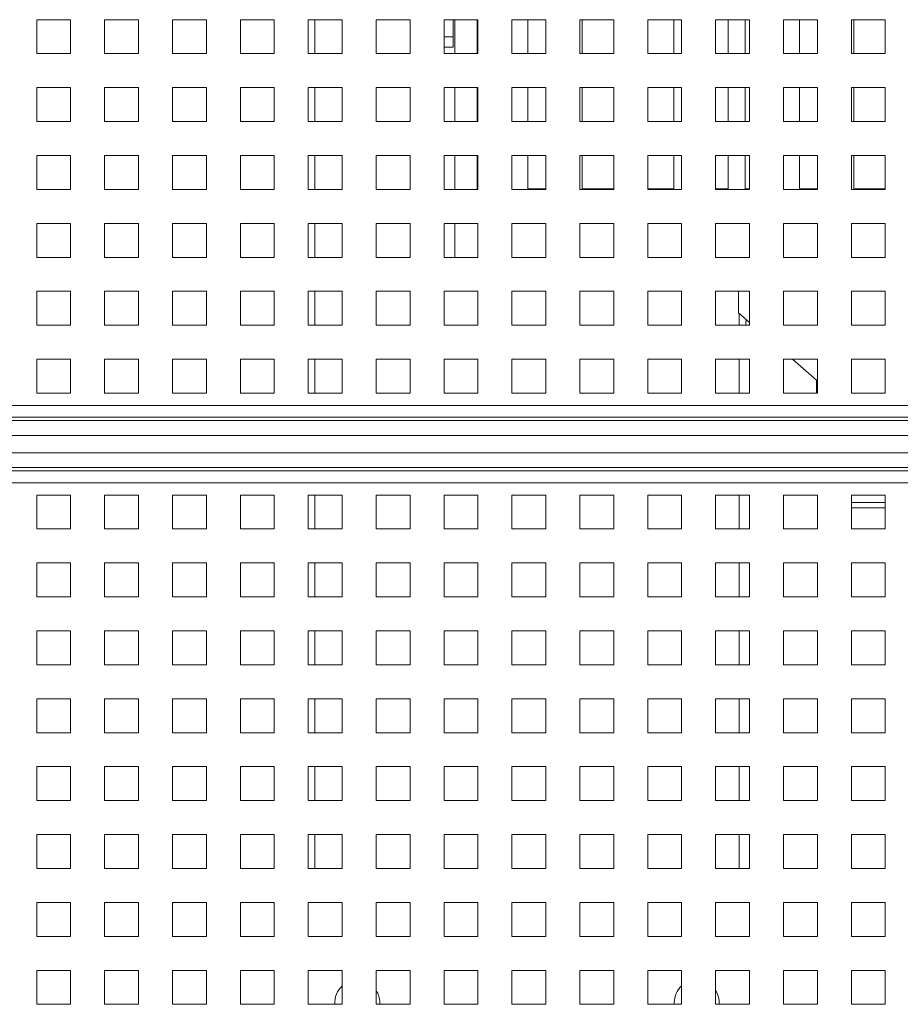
# Paper-space layout '2' of a CAD drawing. Header units: inches. Extents: x 1 to 109, y 1 to 85.
# Tile 58 of 70: x 49.45 to 53.77, y 75.27 to 80.1. Entities that reach past the tile are written whole.
import ezdxf

# ---------------------------------------------------------------- set-up
doc = ezdxf.new("R2010")
doc.units = ezdxf.units.IN
doc.header["$MEASUREMENT"] = 0

psp = doc.layouts.new('2')

# ---------------------------------------------------------------- linework, layer by layer
at = {"color": 7, "linetype": 'Continuous', "lineweight": 15, "ltscale": 5}
for p, q in [((49.6952, 80.1016), (49.5286, 80.1016)), ((49.5286, 80.1016), (49.5286, 79.9349)), ((49.6952, 79.9349), (49.6952, 80.1016)), ((50.0286, 80.1016), (49.8619, 80.1016)), ((49.8619, 80.1016), (49.8619, 79.9349)), ((50.0286, 79.9349), (50.0286, 80.1016)), ((50.3619, 80.1016), (50.1952, 80.1016)), ((50.1952, 80.1016), (50.1952, 79.9349)), ((50.3619, 79.9349), (50.3619, 80.1016)), ((50.6952, 80.1016), (50.5286, 80.1016)), ((50.5286, 80.1016), (50.5286, 79.9349)), ((50.6952, 79.9349), (50.6952, 80.1016)), ((51.0286, 80.1016), (50.8619, 80.1016)), ((50.8619, 80.1016), (50.8619, 79.9349)), ((51.0286, 79.9349), (51.0286, 80.1016)), ((51.3619, 80.1016), (51.1952, 80.1016)), ((51.1952, 80.1016), (51.1952, 79.9349)), ((51.3619, 79.9349), (51.3619, 80.1016)), ((51.6952, 80.1016), (51.5286, 80.1016)), ((51.5286, 80.1016), (51.5286, 79.9349)), ((51.574, 80.0166), (51.574, 80.1016)), ((51.5821, 80.1016), (51.5821, 79.9349)), ((51.6905, 79.9349), (51.6905, 80.1016)), ((51.6952, 79.9349), (51.6952, 80.1016)), ((52.0286, 80.1016), (51.8619, 80.1016)), ((51.8619, 80.1016), (51.8619, 79.9349)), ((51.9406, 79.9349), (51.9406, 80.1016)), ((52.0286, 79.9349), (52.0286, 80.1016)), ((52.3619, 80.1016), (52.1952, 80.1016)), ((52.1952, 80.1016), (52.1952, 79.9349)), ((52.2072, 79.9349), (52.2072, 80.1016)), ((52.3619, 79.9349), (52.3619, 80.1016)), ((52.6952, 80.1016), (52.5286, 80.1016)), ((52.5286, 80.1016), (52.5286, 79.9349)), ((52.6572, 80.1016), (52.6572, 79.9349)), ((52.6952, 79.9349), (52.6952, 80.1016)), ((53.0286, 80.1016), (52.8619, 80.1016)), ((52.8619, 80.1016), (52.8619, 79.9349)), ((52.9239, 80.1016), (52.9239, 79.9349)), ((53.0072, 79.9349), (53.0072, 80.1016)), ((53.0286, 79.9349), (53.0286, 80.1016)), ((53.3619, 80.1016), (53.1952, 80.1016)), ((53.1952, 80.1016), (53.1952, 79.9349)), ((53.2739, 79.9349), (53.2739, 80.1016)), ((53.3619, 79.9349), (53.3619, 80.1016)), ((53.6952, 80.1016), (53.5286, 80.1016)), ((53.5286, 80.1016), (53.5286, 79.9349)), ((53.5406, 79.9349), (53.5406, 80.1016)), ((53.6952, 79.9349), (53.6952, 80.1016)), ((51.574, 80.0166), (51.574, 79.9666)), ((51.574, 79.9666), (51.5286, 79.9666)), ((49.5286, 79.9349), (49.6952, 79.9349)), ((49.8619, 79.9349), (50.0286, 79.9349)), ((50.1952, 79.9349), (50.3619, 79.9349)), ((50.5286, 79.9349), (50.6952, 79.9349)), ((50.8619, 79.9349), (51.0286, 79.9349)), ((51.1952, 79.9349), (51.3619, 79.9349)), ((51.5286, 79.9349), (51.6952, 79.9349)), ((51.8619, 79.9349), (52.0286, 79.9349)), ((52.1952, 79.9349), (52.3619, 79.9349)), ((52.5286, 79.9349), (52.6952, 79.9349)), ((52.8619, 79.9349), (53.0286, 79.9349)), ((53.1952, 79.9349), (53.3619, 79.9349)), ((53.5286, 79.9349), (53.6952, 79.9349)), ((49.6952, 79.7682), (49.5286, 79.7682)), ((49.5286, 79.7682), (49.5286, 79.6016)), ((49.6952, 79.6016), (49.6952, 79.7682)), ((50.0286, 79.7682), (49.8619, 79.7682)), ((49.8619, 79.7682), (49.8619, 79.6016)), ((50.0286, 79.6016), (50.0286, 79.7682)), ((50.3619, 79.7682), (50.1952, 79.7682)), ((50.1952, 79.7682), (50.1952, 79.6016)), ((50.3619, 79.6016), (50.3619, 79.7682)), ((50.6952, 79.7682), (50.5286, 79.7682)), ((50.5286, 79.7682), (50.5286, 79.6016)), ((50.6952, 79.6016), (50.6952, 79.7682)), ((51.0286, 79.7682), (50.8619, 79.7682)), ((50.8619, 79.7682), (50.8619, 79.6016)), ((51.0286, 79.6016), (51.0286, 79.7682)), ((51.3619, 79.7682), (51.1952, 79.7682)), ((51.1952, 79.7682), (51.1952, 79.6016)), ((51.3619, 79.6016), (51.3619, 79.7682)), ((51.6952, 79.7682), (51.5286, 79.7682)), ((51.5286, 79.7682), (51.5286, 79.6016)), ((51.5821, 79.7682), (51.5821, 79.6016)), ((51.6905, 79.6016), (51.6905, 79.7682)), ((51.6952, 79.6016), (51.6952, 79.7682)), ((52.0286, 79.7682), (51.8619, 79.7682)), ((51.8619, 79.7682), (51.8619, 79.6016)), ((51.9406, 79.6016), (51.9406, 79.7682)), ((52.0286, 79.6016), (52.0286, 79.7682)), ((52.3619, 79.7682), (52.1952, 79.7682)), ((52.1952, 79.7682), (52.1952, 79.6016)), ((52.2072, 79.6016), (52.2072, 79.7682)), ((52.3619, 79.6016), (52.3619, 79.7682)), ((52.6952, 79.7682), (52.5286, 79.7682)), ((52.5286, 79.7682), (52.5286, 79.6016)), ((52.6572, 79.7682), (52.6572, 79.6016)), ((52.6952, 79.6016), (52.6952, 79.7682)), ((53.0286, 79.7682), (52.8619, 79.7682)), ((52.8619, 79.7682), (52.8619, 79.6016)), ((52.9239, 79.7682), (52.9239, 79.6016)), ((53.0072, 79.6016), (53.0072, 79.7682)), ((53.0286, 79.6016), (53.0286, 79.7682)), ((53.3619, 79.7682), (53.1952, 79.7682)), ((53.1952, 79.7682), (53.1952, 79.6016)), ((53.2739, 79.6016), (53.2739, 79.7682)), ((53.3619, 79.6016), (53.3619, 79.7682)), ((53.6952, 79.7682), (53.5286, 79.7682)), ((53.5286, 79.7682), (53.5286, 79.6016)), ((53.5406, 79.6016), (53.5406, 79.7682)), ((53.6952, 79.6016), (53.6952, 79.7682)), ((49.5286, 79.6016), (49.6952, 79.6016)), ((49.8619, 79.6016), (50.0286, 79.6016)), ((50.1952, 79.6016), (50.3619, 79.6016)), ((50.5286, 79.6016), (50.6952, 79.6016)), ((50.8619, 79.6016), (51.0286, 79.6016)), ((51.1952, 79.6016), (51.3619, 79.6016)), ((51.5286, 79.6016), (51.6952, 79.6016)), ((51.8619, 79.6016), (52.0286, 79.6016)), ((52.1952, 79.6016), (52.3619, 79.6016)), ((52.5286, 79.6016), (52.6952, 79.6016)), ((52.8619, 79.6016), (53.0286, 79.6016)), ((53.1952, 79.6016), (53.3619, 79.6016)), ((53.5286, 79.6016), (53.6952, 79.6016)), ((49.6952, 79.4349), (49.5286, 79.4349)), ((49.5286, 79.4349), (49.5286, 79.2682)), ((49.6952, 79.2682), (49.6952, 79.4349)), ((50.0286, 79.4349), (49.8619, 79.4349)), ((49.8619, 79.4349), (49.8619, 79.2682)), ((50.0286, 79.2682), (50.0286, 79.4349)), ((50.3619, 79.4349), (50.1952, 79.4349)), ((50.1952, 79.4349), (50.1952, 79.2682)), ((50.3619, 79.2682), (50.3619, 79.4349)), ((50.6952, 79.4349), (50.5286, 79.4349)), ((50.5286, 79.4349), (50.5286, 79.2682)), ((50.6952, 79.2682), (50.6952, 79.4349)), ((51.0286, 79.4349), (50.8619, 79.4349)), ((50.8619, 79.4349), (50.8619, 79.2682)), ((51.0286, 79.2682), (51.0286, 79.4349)), ((51.3619, 79.4349), (51.1952, 79.4349)), ((51.1952, 79.4349), (51.1952, 79.2682)), ((51.3619, 79.2682), (51.3619, 79.4349)), ((51.6952, 79.4349), (51.5286, 79.4349)), ((51.5286, 79.4349), (51.5286, 79.2682)), ((51.5821, 79.4349), (51.5821, 79.2682)), ((51.6905, 79.271), (51.6905, 79.4349)), ((51.6952, 79.2682), (51.6952, 79.4349)), ((52.0286, 79.4349), (51.8619, 79.4349)), ((51.8619, 79.4349), (51.8619, 79.2682)), ((51.9406, 79.271), (51.9406, 79.4349)), ((52.0286, 79.2682), (52.0286, 79.4349)), ((52.3619, 79.4349), (52.1952, 79.4349)), ((52.1952, 79.4349), (52.1952, 79.2682)), ((52.2072, 79.271), (52.2072, 79.4349)), ((52.3619, 79.2682), (52.3619, 79.4349)), ((52.6952, 79.4349), (52.5286, 79.4349)), ((52.5286, 79.4349), (52.5286, 79.2682)), ((52.6572, 79.4349), (52.6572, 79.271)), ((52.6952, 79.2682), (52.6952, 79.4349)), ((53.0286, 79.4349), (52.8619, 79.4349)), ((52.8619, 79.4349), (52.8619, 79.2682)), ((52.9239, 79.4349), (52.9239, 79.271)), ((53.0072, 79.271), (53.0072, 79.4349)), ((53.0286, 79.2682), (53.0286, 79.4349)), ((53.3619, 79.4349), (53.1952, 79.4349)), ((53.1952, 79.4349), (53.1952, 79.2682)), ((53.2739, 79.271), (53.2739, 79.4349)), ((53.3619, 79.2682), (53.3619, 79.4349)), ((53.6952, 79.4349), (53.5286, 79.4349)), ((53.5286, 79.4349), (53.5286, 79.2682)), ((53.5406, 79.271), (53.5406, 79.4349)), ((53.6952, 79.2682), (53.6952, 79.4349)), ((49.5286, 79.2682), (49.6952, 79.2682)), ((49.8619, 79.2682), (50.0286, 79.2682)), ((50.1952, 79.2682), (50.3619, 79.2682)), ((50.5286, 79.2682), (50.6952, 79.2682)), ((50.8619, 79.2682), (51.0286, 79.2682)), ((51.1952, 79.2682), (51.3619, 79.2682)), ((51.5286, 79.2682), (51.6952, 79.2682)), ((51.6952, 79.271), (51.6905, 79.271)), ((51.8619, 79.2682), (52.0286, 79.2682)), ((52.0286, 79.271), (51.9406, 79.271)), ((52.1952, 79.2682), (52.3619, 79.2682)), ((52.3619, 79.271), (52.2072, 79.271)), ((52.6572, 79.271), (52.5286, 79.271)), ((52.5286, 79.2682), (52.6952, 79.2682)), ((52.9239, 79.271), (52.8619, 79.271)), ((52.8619, 79.2682), (53.0286, 79.2682)), ((53.0286, 79.271), (53.0072, 79.271)), ((53.1952, 79.2682), (53.3619, 79.2682)), ((53.3619, 79.271), (53.2739, 79.271)), ((53.5286, 79.2682), (53.6952, 79.2682)), ((53.6952, 79.271), (53.5406, 79.271)), ((49.6952, 79.1016), (49.5286, 79.1016)), ((49.5286, 79.1016), (49.5286, 78.9349)), ((49.6952, 78.9349), (49.6952, 79.1016)), ((50.0286, 79.1016), (49.8619, 79.1016)), ((49.8619, 79.1016), (49.8619, 78.9349)), ((50.0286, 78.9349), (50.0286, 79.1016)), ((50.3619, 79.1016), (50.1952, 79.1016)), ((50.1952, 79.1016), (50.1952, 78.9349)), ((50.3619, 78.9349), (50.3619, 79.1016)), ((50.6952, 79.1016), (50.5286, 79.1016)), ((50.5286, 79.1016), (50.5286, 78.9349)), ((50.6952, 78.9349), (50.6952, 79.1016)), ((51.0286, 79.1016), (50.8619, 79.1016)), ((50.8619, 79.1016), (50.8619, 78.9349)), ((51.0286, 78.9349), (51.0286, 79.1016)), ((51.3619, 79.1016), (51.1952, 79.1016)), ((51.1952, 79.1016), (51.1952, 78.9349)), ((51.3619, 78.9349), (51.3619, 79.1016)), ((51.6952, 79.1016), (51.5286, 79.1016)), ((51.5286, 79.1016), (51.5286, 78.9349)), ((51.5821, 79.1016), (51.5821, 78.9349)), ((51.6952, 78.9349), (51.6952, 79.1016)), ((52.0286, 79.1016), (51.8619, 79.1016)), ((51.8619, 79.1016), (51.8619, 78.9349)), ((52.0286, 78.9349), (52.0286, 79.1016)), ((52.3619, 79.1016), (52.1952, 79.1016)), ((52.1952, 79.1016), (52.1952, 78.9349)), ((52.3619, 78.9349), (52.3619, 79.1016)), ((52.6952, 79.1016), (52.5286, 79.1016)), ((52.5286, 79.1016), (52.5286, 78.9349)), ((52.6952, 78.9349), (52.6952, 79.1016)), ((53.0286, 79.1016), (52.8619, 79.1016)), ((52.8619, 79.1016), (52.8619, 78.9349)), ((53.0286, 78.9349), (53.0286, 79.1016)), ((53.3619, 79.1016), (53.1952, 79.1016)), ((53.1952, 79.1016), (53.1952, 78.9349)), ((53.3619, 78.9349), (53.3619, 79.1016)), ((53.6952, 79.1016), (53.5286, 79.1016)), ((53.5286, 79.1016), (53.5286, 78.9349)), ((53.6952, 78.9349), (53.6952, 79.1016)), ((49.5286, 78.9349), (49.6952, 78.9349)), ((49.8619, 78.9349), (50.0286, 78.9349)), ((50.1952, 78.9349), (50.3619, 78.9349)), ((50.5286, 78.9349), (50.6952, 78.9349)), ((50.8619, 78.9349), (51.0286, 78.9349)), ((51.1952, 78.9349), (51.3619, 78.9349)), ((51.5286, 78.9349), (51.6952, 78.9349)), ((51.8619, 78.9349), (52.0286, 78.9349)), ((52.1952, 78.9349), (52.3619, 78.9349)), ((52.5286, 78.9349), (52.6952, 78.9349)), ((52.8619, 78.9349), (53.0286, 78.9349)), ((53.1952, 78.9349), (53.3619, 78.9349)), ((53.5286, 78.9349), (53.6952, 78.9349)), ((49.6952, 78.7682), (49.5286, 78.7682)), ((49.5286, 78.7682), (49.5286, 78.6016)), ((49.6952, 78.6016), (49.6952, 78.7682)), ((50.0286, 78.7682), (49.8619, 78.7682)), ((49.8619, 78.7682), (49.8619, 78.6016)), ((50.0286, 78.6016), (50.0286, 78.7682)), ((50.3619, 78.7682), (50.1952, 78.7682)), ((50.1952, 78.7682), (50.1952, 78.6016)), ((50.3619, 78.6016), (50.3619, 78.7682)), ((50.6952, 78.7682), (50.5286, 78.7682)), ((50.5286, 78.7682), (50.5286, 78.6016)), ((50.6952, 78.6016), (50.6952, 78.7682)), ((51.0286, 78.7682), (50.8619, 78.7682)), ((50.8619, 78.7682), (50.8619, 78.6016)), ((51.0286, 78.6016), (51.0286, 78.7682)), ((51.3619, 78.7682), (51.1952, 78.7682)), ((51.1952, 78.7682), (51.1952, 78.6016)), ((51.3619, 78.6016), (51.3619, 78.7682)), ((51.6952, 78.7682), (51.5286, 78.7682)), ((51.5286, 78.7682), (51.5286, 78.6016)), ((51.6952, 78.6016), (51.6952, 78.7682)), ((52.0286, 78.7682), (51.8619, 78.7682)), ((51.8619, 78.7682), (51.8619, 78.6016)), ((52.0286, 78.6016), (52.0286, 78.7682)), ((52.3619, 78.7682), (52.1952, 78.7682)), ((52.1952, 78.7682), (52.1952, 78.6016)), ((52.3619, 78.6016), (52.3619, 78.7682)), ((52.6952, 78.7682), (52.5286, 78.7682)), ((52.5286, 78.7682), (52.5286, 78.6016)), ((52.6952, 78.6016), (52.6952, 78.7682)), ((53.0286, 78.7682), (52.8619, 78.7682)), ((52.8619, 78.7682), (52.8619, 78.6016)), ((52.9742, 78.6627), (52.9742, 78.7682)), ((53.0286, 78.6016), (53.0286, 78.7682)), ((53.3619, 78.7682), (53.1952, 78.7682)), ((53.1952, 78.7682), (53.1952, 78.6016)), ((53.3619, 78.6016), (53.3619, 78.7682)), ((53.6952, 78.7682), (53.5286, 78.7682)), ((53.5286, 78.7682), (53.5286, 78.6016)), ((53.6952, 78.6016), (53.6952, 78.7682)), ((53.0286, 78.6159), (52.9742, 78.6627)), ((49.5286, 78.6016), (49.6952, 78.6016)), ((49.8619, 78.6016), (50.0286, 78.6016)), ((50.1952, 78.6016), (50.3619, 78.6016)), ((50.5286, 78.6016), (50.6952, 78.6016)), ((50.8619, 78.6016), (51.0286, 78.6016)), ((51.1952, 78.6016), (51.3619, 78.6016)), ((51.5286, 78.6016), (51.6952, 78.6016)), ((51.8619, 78.6016), (52.0286, 78.6016)), ((52.1952, 78.6016), (52.3619, 78.6016)), ((52.5286, 78.6016), (52.6952, 78.6016)), ((52.8619, 78.6016), (53.0286, 78.6016)), ((53.0101, 78.6235), (53.0101, 78.6016)), ((53.0101, 78.6235), (53.0167, 78.6235)), ((53.0147, 78.6278), (53.0147, 78.6235)), ((53.0167, 78.6235), (53.0197, 78.6235)), ((53.1952, 78.6016), (53.3619, 78.6016)), ((53.5286, 78.6016), (53.6952, 78.6016)), ((49.6952, 78.4349), (49.5286, 78.4349)), ((49.5286, 78.4349), (49.5286, 78.2682)), ((49.6952, 78.2682), (49.6952, 78.4349)), ((50.0286, 78.4349), (49.8619, 78.4349)), ((49.8619, 78.4349), (49.8619, 78.2682)), ((50.0286, 78.2682), (50.0286, 78.4349)), ((50.3619, 78.4349), (50.1952, 78.4349)), ((50.1952, 78.4349), (50.1952, 78.2682)), ((50.3619, 78.2682), (50.3619, 78.4349)), ((50.6952, 78.4349), (50.5286, 78.4349)), ((50.5286, 78.4349), (50.5286, 78.2682)), ((50.6952, 78.2682), (50.6952, 78.4349)), ((51.0286, 78.4349), (50.8619, 78.4349)), ((50.8619, 78.4349), (50.8619, 78.2682)), ((51.0286, 78.2682), (51.0286, 78.4349)), ((51.3619, 78.4349), (51.1952, 78.4349)), ((51.1952, 78.4349), (51.1952, 78.2682)), ((51.3619, 78.2682), (51.3619, 78.4349)), ((51.6952, 78.4349), (51.5286, 78.4349)), ((51.5286, 78.4349), (51.5286, 78.2682)), ((51.6952, 78.2682), (51.6952, 78.4349)), ((52.0286, 78.4349), (51.8619, 78.4349)), ((51.8619, 78.4349), (51.8619, 78.2682)), ((52.0286, 78.2682), (52.0286, 78.4349)), ((52.3619, 78.4349), (52.1952, 78.4349)), ((52.1952, 78.4349), (52.1952, 78.2682)), ((52.3619, 78.2682), (52.3619, 78.4349)), ((52.6952, 78.4349), (52.5286, 78.4349)), ((52.5286, 78.4349), (52.5286, 78.2682)), ((52.6952, 78.2682), (52.6952, 78.4349)), ((53.0286, 78.4349), (52.8619, 78.4349)), ((52.8619, 78.4349), (52.8619, 78.2682)), ((53.0286, 78.2682), (53.0286, 78.4349)), ((53.3619, 78.4349), (53.1952, 78.4349)), ((53.1952, 78.4349), (53.1952, 78.2682)), ((53.3576, 78.3327), (53.2388, 78.4349)), ((53.3619, 78.2682), (53.3619, 78.4349)), ((53.6952, 78.4349), (53.5286, 78.4349)), ((53.5286, 78.4349), (53.5286, 78.2682)), ((53.6952, 78.2682), (53.6952, 78.4349)), ((53.3576, 78.2682), (53.3576, 78.3327)), ((49.5286, 78.2682), (49.6952, 78.2682)), ((49.8619, 78.2682), (50.0286, 78.2682)), ((50.1952, 78.2682), (50.3619, 78.2682)), ((50.5286, 78.2682), (50.6952, 78.2682)), ((50.8619, 78.2682), (51.0286, 78.2682)), ((51.1952, 78.2682), (51.3619, 78.2682)), ((51.5286, 78.2682), (51.6952, 78.2682)), ((51.8619, 78.2682), (52.0286, 78.2682)), ((52.1952, 78.2682), (52.3619, 78.2682)), ((52.5286, 78.2682), (52.6952, 78.2682)), ((52.8619, 78.2682), (53.0286, 78.2682)), ((53.1952, 78.2682), (53.3619, 78.2682)), ((53.5286, 78.2682), (53.6952, 78.2682)), ((47.1536, 78.2081), (63.4036, 78.2081)), ((47.1536, 78.1499), (63.4036, 78.1499)), ((47.1536, 78.1333), (63.4036, 78.1333)), ((63.4036, 78.0606), (47.1536, 78.0606)), ((47.1536, 77.9758), (63.4036, 77.9758)), ((63.4036, 77.9031), (47.1536, 77.9031)), ((63.4036, 77.8866), (47.1536, 77.8866)), ((63.4036, 77.8284), (47.1536, 77.8284)), ((49.6952, 77.7682), (49.5286, 77.7682)), ((49.5286, 77.7682), (49.5286, 77.6016)), ((49.6952, 77.6016), (49.6952, 77.7682)), ((50.0286, 77.7682), (49.8619, 77.7682)), ((49.8619, 77.7682), (49.8619, 77.6016)), ((50.0286, 77.6016), (50.0286, 77.7682)), ((50.3619, 77.7682), (50.1952, 77.7682)), ((50.1952, 77.7682), (50.1952, 77.6016)), ((50.3619, 77.6016), (50.3619, 77.7682)), ((50.6952, 77.7682), (50.5286, 77.7682)), ((50.5286, 77.7682), (50.5286, 77.6016)), ((50.6952, 77.6016), (50.6952, 77.7682)), ((51.0286, 77.7682), (50.8619, 77.7682)), ((50.8619, 77.7682), (50.8619, 77.6016)), ((51.0286, 77.6016), (51.0286, 77.7682)), ((51.3619, 77.7682), (51.1952, 77.7682)), ((51.1952, 77.7682), (51.1952, 77.6016)), ((51.3619, 77.6016), (51.3619, 77.7682)), ((51.6952, 77.7682), (51.5286, 77.7682)), ((51.5286, 77.7682), (51.5286, 77.6016)), ((51.6952, 77.6016), (51.6952, 77.7682)), ((52.0286, 77.7682), (51.8619, 77.7682)), ((51.8619, 77.7682), (51.8619, 77.6016)), ((52.0286, 77.6016), (52.0286, 77.7682)), ((52.3619, 77.7682), (52.1952, 77.7682)), ((52.1952, 77.7682), (52.1952, 77.6016)), ((52.3619, 77.6016), (52.3619, 77.7682)), ((52.6952, 77.7682), (52.5286, 77.7682)), ((52.5286, 77.7682), (52.5286, 77.6016)), ((52.6952, 77.6016), (52.6952, 77.7682)), ((53.0286, 77.7682), (52.8619, 77.7682)), ((52.8619, 77.7682), (52.8619, 77.6016)), ((53.0286, 77.6016), (53.0286, 77.7682)), ((53.3619, 77.7682), (53.1952, 77.7682)), ((53.1952, 77.7682), (53.1952, 77.6016)), ((53.3619, 77.6016), (53.3619, 77.7682)), ((53.6952, 77.7682), (53.5286, 77.7682)), ((53.5286, 77.7682), (53.5286, 77.6016)), ((53.6952, 77.6016), (53.6952, 77.7682)), ((53.6952, 77.706), (53.5286, 77.706)), ((49.5286, 77.6016), (49.6952, 77.6016)), ((49.8619, 77.6016), (50.0286, 77.6016)), ((50.1952, 77.6016), (50.3619, 77.6016)), ((50.5286, 77.6016), (50.6952, 77.6016)), ((50.8619, 77.6016), (51.0286, 77.6016)), ((51.1952, 77.6016), (51.3619, 77.6016)), ((51.5286, 77.6016), (51.6952, 77.6016)), ((51.8619, 77.6016), (52.0286, 77.6016)), ((52.1952, 77.6016), (52.3619, 77.6016)), ((52.5286, 77.6016), (52.6952, 77.6016)), ((52.8619, 77.6016), (53.0286, 77.6016)), ((53.1952, 77.6016), (53.3619, 77.6016)), ((53.5286, 77.6016), (53.6952, 77.6016)), ((49.6952, 77.4349), (49.5286, 77.4349)), ((49.5286, 77.4349), (49.5286, 77.2682)), ((49.6952, 77.2682), (49.6952, 77.4349)), ((50.0286, 77.4349), (49.8619, 77.4349)), ((49.8619, 77.4349), (49.8619, 77.2682)), ((50.0286, 77.2682), (50.0286, 77.4349)), ((50.3619, 77.4349), (50.1952, 77.4349)), ((50.1952, 77.4349), (50.1952, 77.2682)), ((50.3619, 77.2682), (50.3619, 77.4349)), ((50.6952, 77.4349), (50.5286, 77.4349)), ((50.5286, 77.4349), (50.5286, 77.2682)), ((50.6952, 77.2682), (50.6952, 77.4349)), ((51.0286, 77.4349), (50.8619, 77.4349)), ((50.8619, 77.4349), (50.8619, 77.2682)), ((51.0286, 77.2682), (51.0286, 77.4349)), ((51.3619, 77.4349), (51.1952, 77.4349)), ((51.1952, 77.4349), (51.1952, 77.2682)), ((51.3619, 77.2682), (51.3619, 77.4349)), ((51.6952, 77.4349), (51.5286, 77.4349)), ((51.5286, 77.4349), (51.5286, 77.2682)), ((51.6952, 77.2682), (51.6952, 77.4349)), ((52.0286, 77.4349), (51.8619, 77.4349)), ((51.8619, 77.4349), (51.8619, 77.2682)), ((52.0286, 77.2682), (52.0286, 77.4349)), ((52.3619, 77.4349), (52.1952, 77.4349)), ((52.1952, 77.4349), (52.1952, 77.2682)), ((52.3619, 77.2682), (52.3619, 77.4349)), ((52.6952, 77.4349), (52.5286, 77.4349)), ((52.5286, 77.4349), (52.5286, 77.2682)), ((52.6952, 77.2682), (52.6952, 77.4349)), ((53.0286, 77.4349), (52.8619, 77.4349)), ((52.8619, 77.4349), (52.8619, 77.2682)), ((53.0286, 77.2682), (53.0286, 77.4349)), ((53.3619, 77.4349), (53.1952, 77.4349)), ((53.1952, 77.4349), (53.1952, 77.2682)), ((53.3619, 77.2682), (53.3619, 77.4349)), ((53.6952, 77.4349), (53.5286, 77.4349)), ((53.5286, 77.4349), (53.5286, 77.2682)), ((53.6952, 77.2682), (53.6952, 77.4349)), ((49.5286, 77.2682), (49.6952, 77.2682)), ((49.8619, 77.2682), (50.0286, 77.2682)), ((50.1952, 77.2682), (50.3619, 77.2682)), ((50.5286, 77.2682), (50.6952, 77.2682)), ((50.8619, 77.2682), (51.0286, 77.2682)), ((51.1952, 77.2682), (51.3619, 77.2682)), ((51.5286, 77.2682), (51.6952, 77.2682)), ((51.8619, 77.2682), (52.0286, 77.2682)), ((52.1952, 77.2682), (52.3619, 77.2682)), ((52.5286, 77.2682), (52.6952, 77.2682)), ((52.8619, 77.2682), (53.0286, 77.2682)), ((53.1952, 77.2682), (53.3619, 77.2682)), ((53.5286, 77.2682), (53.6952, 77.2682)), ((49.6952, 77.1016), (49.5286, 77.1016)), ((49.5286, 77.1016), (49.5286, 76.9349)), ((49.6952, 76.9349), (49.6952, 77.1016)), ((50.0286, 77.1016), (49.8619, 77.1016)), ((49.8619, 77.1016), (49.8619, 76.9349)), ((50.0286, 76.9349), (50.0286, 77.1016)), ((50.3619, 77.1016), (50.1952, 77.1016)), ((50.1952, 77.1016), (50.1952, 76.9349)), ((50.3619, 76.9349), (50.3619, 77.1016)), ((50.6952, 77.1016), (50.5286, 77.1016)), ((50.5286, 77.1016), (50.5286, 76.9349)), ((50.6952, 76.9349), (50.6952, 77.1016)), ((51.0286, 77.1016), (50.8619, 77.1016)), ((50.8619, 77.1016), (50.8619, 76.9349)), ((51.0286, 76.9349), (51.0286, 77.1016)), ((51.3619, 77.1016), (51.1952, 77.1016)), ((51.1952, 77.1016), (51.1952, 76.9349)), ((51.3619, 76.9349), (51.3619, 77.1016)), ((51.6952, 77.1016), (51.5286, 77.1016)), ((51.5286, 77.1016), (51.5286, 76.9349)), ((51.6952, 76.9349), (51.6952, 77.1016)), ((52.0286, 77.1016), (51.8619, 77.1016)), ((51.8619, 77.1016), (51.8619, 76.9349)), ((52.0286, 76.9349), (52.0286, 77.1016)), ((52.3619, 77.1016), (52.1952, 77.1016)), ((52.1952, 77.1016), (52.1952, 76.9349)), ((52.3619, 76.9349), (52.3619, 77.1016)), ((52.6952, 77.1016), (52.5286, 77.1016)), ((52.5286, 77.1016), (52.5286, 76.9349)), ((52.6952, 76.9349), (52.6952, 77.1016)), ((53.0286, 77.1016), (52.8619, 77.1016)), ((52.8619, 77.1016), (52.8619, 76.9349)), ((53.0286, 76.9349), (53.0286, 77.1016)), ((53.3619, 77.1016), (53.1952, 77.1016)), ((53.1952, 77.1016), (53.1952, 76.9349)), ((53.3619, 76.9349), (53.3619, 77.1016)), ((53.6952, 77.1016), (53.5286, 77.1016)), ((53.5286, 77.1016), (53.5286, 76.9349)), ((53.6952, 76.9349), (53.6952, 77.1016)), ((49.5286, 76.9349), (49.6952, 76.9349)), ((49.8619, 76.9349), (50.0286, 76.9349)), ((50.1952, 76.9349), (50.3619, 76.9349)), ((50.5286, 76.9349), (50.6952, 76.9349)), ((50.8619, 76.9349), (51.0286, 76.9349)), ((51.1952, 76.9349), (51.3619, 76.9349)), ((51.5286, 76.9349), (51.6952, 76.9349)), ((51.8619, 76.9349), (52.0286, 76.9349)), ((52.1952, 76.9349), (52.3619, 76.9349)), ((52.5286, 76.9349), (52.6952, 76.9349)), ((52.8619, 76.9349), (53.0286, 76.9349)), ((53.1952, 76.9349), (53.3619, 76.9349)), ((53.5286, 76.9349), (53.6952, 76.9349)), ((49.6952, 76.7682), (49.5286, 76.7682)), ((49.5286, 76.7682), (49.5286, 76.6016)), ((49.6952, 76.6016), (49.6952, 76.7682)), ((50.0286, 76.7682), (49.8619, 76.7682)), ((49.8619, 76.7682), (49.8619, 76.6016)), ((50.0286, 76.6016), (50.0286, 76.7682)), ((50.3619, 76.7682), (50.1952, 76.7682)), ((50.1952, 76.7682), (50.1952, 76.6016)), ((50.3619, 76.6016), (50.3619, 76.7682)), ((50.6952, 76.7682), (50.5286, 76.7682)), ((50.5286, 76.7682), (50.5286, 76.6016)), ((50.6952, 76.6016), (50.6952, 76.7682)), ((51.0286, 76.7682), (50.8619, 76.7682)), ((50.8619, 76.7682), (50.8619, 76.6016)), ((51.0286, 76.6016), (51.0286, 76.7682)), ((51.3619, 76.7682), (51.1952, 76.7682)), ((51.1952, 76.7682), (51.1952, 76.6016)), ((51.3619, 76.6016), (51.3619, 76.7682)), ((51.6952, 76.7682), (51.5286, 76.7682)), ((51.5286, 76.7682), (51.5286, 76.6016)), ((51.6952, 76.6016), (51.6952, 76.7682)), ((52.0286, 76.7682), (51.8619, 76.7682)), ((51.8619, 76.7682), (51.8619, 76.6016)), ((52.0286, 76.6016), (52.0286, 76.7682)), ((52.3619, 76.7682), (52.1952, 76.7682)), ((52.1952, 76.7682), (52.1952, 76.6016)), ((52.3619, 76.6016), (52.3619, 76.7682)), ((52.6952, 76.7682), (52.5286, 76.7682)), ((52.5286, 76.7682), (52.5286, 76.6016)), ((52.6952, 76.6016), (52.6952, 76.7682)), ((53.0286, 76.7682), (52.8619, 76.7682)), ((52.8619, 76.7682), (52.8619, 76.6016)), ((53.0286, 76.6016), (53.0286, 76.7682)), ((53.3619, 76.7682), (53.1952, 76.7682)), ((53.1952, 76.7682), (53.1952, 76.6016)), ((53.3619, 76.6016), (53.3619, 76.7682)), ((53.6952, 76.7682), (53.5286, 76.7682)), ((53.5286, 76.7682), (53.5286, 76.6016)), ((53.6952, 76.6016), (53.6952, 76.7682)), ((49.5286, 76.6016), (49.6952, 76.6016)), ((49.8619, 76.6016), (50.0286, 76.6016)), ((50.1952, 76.6016), (50.3619, 76.6016)), ((50.5286, 76.6016), (50.6952, 76.6016)), ((50.8619, 76.6016), (51.0286, 76.6016)), ((51.1952, 76.6016), (51.3619, 76.6016)), ((51.5286, 76.6016), (51.6952, 76.6016)), ((51.8619, 76.6016), (52.0286, 76.6016)), ((52.1952, 76.6016), (52.3619, 76.6016)), ((52.5286, 76.6016), (52.6952, 76.6016)), ((52.8619, 76.6016), (53.0286, 76.6016)), ((53.1952, 76.6016), (53.3619, 76.6016)), ((53.5286, 76.6016), (53.6952, 76.6016)), ((49.6952, 76.4349), (49.5286, 76.4349)), ((49.5286, 76.4349), (49.5286, 76.2682)), ((49.6952, 76.2682), (49.6952, 76.4349)), ((50.0286, 76.4349), (49.8619, 76.4349)), ((49.8619, 76.4349), (49.8619, 76.2682)), ((50.0286, 76.2682), (50.0286, 76.4349)), ((50.3619, 76.4349), (50.1952, 76.4349)), ((50.1952, 76.4349), (50.1952, 76.2682)), ((50.3619, 76.2682), (50.3619, 76.4349)), ((50.6952, 76.4349), (50.5286, 76.4349)), ((50.5286, 76.4349), (50.5286, 76.2682)), ((50.6952, 76.2682), (50.6952, 76.4349)), ((51.0286, 76.4349), (50.8619, 76.4349)), ((50.8619, 76.4349), (50.8619, 76.2682)), ((51.0286, 76.2682), (51.0286, 76.4349)), ((51.3619, 76.4349), (51.1952, 76.4349)), ((51.1952, 76.4349), (51.1952, 76.2682)), ((51.3619, 76.2682), (51.3619, 76.4349)), ((51.6952, 76.4349), (51.5286, 76.4349)), ((51.5286, 76.4349), (51.5286, 76.2682)), ((51.6952, 76.2682), (51.6952, 76.4349)), ((52.0286, 76.4349), (51.8619, 76.4349)), ((51.8619, 76.4349), (51.8619, 76.2682)), ((52.0286, 76.2682), (52.0286, 76.4349)), ((52.3619, 76.4349), (52.1952, 76.4349)), ((52.1952, 76.4349), (52.1952, 76.2682)), ((52.3619, 76.2682), (52.3619, 76.4349)), ((52.6952, 76.4349), (52.5286, 76.4349)), ((52.5286, 76.4349), (52.5286, 76.2682)), ((52.6952, 76.2682), (52.6952, 76.4349)), ((53.0286, 76.4349), (52.8619, 76.4349)), ((52.8619, 76.4349), (52.8619, 76.2682)), ((53.0286, 76.2682), (53.0286, 76.4349)), ((53.3619, 76.4349), (53.1952, 76.4349)), ((53.1952, 76.4349), (53.1952, 76.2682)), ((53.3619, 76.2682), (53.3619, 76.4349)), ((53.6952, 76.4349), (53.5286, 76.4349)), ((53.5286, 76.4349), (53.5286, 76.2682)), ((53.6952, 76.2682), (53.6952, 76.4349)), ((49.5286, 76.2682), (49.6952, 76.2682)), ((49.8619, 76.2682), (50.0286, 76.2682)), ((50.1952, 76.2682), (50.3619, 76.2682)), ((50.5286, 76.2682), (50.6952, 76.2682)), ((50.8619, 76.2682), (51.0286, 76.2682)), ((51.1952, 76.2682), (51.3619, 76.2682)), ((51.5286, 76.2682), (51.6952, 76.2682)), ((51.8619, 76.2682), (52.0286, 76.2682)), ((52.1952, 76.2682), (52.3619, 76.2682)), ((52.5286, 76.2682), (52.6952, 76.2682)), ((52.8619, 76.2682), (53.0286, 76.2682)), ((53.1952, 76.2682), (53.3619, 76.2682)), ((53.5286, 76.2682), (53.6952, 76.2682)), ((49.6952, 76.1016), (49.5286, 76.1016)), ((49.5286, 76.1016), (49.5286, 75.9349)), ((49.6952, 75.9349), (49.6952, 76.1016)), ((50.0286, 76.1016), (49.8619, 76.1016)), ((49.8619, 76.1016), (49.8619, 75.9349)), ((50.0286, 75.9349), (50.0286, 76.1016)), ((50.3619, 76.1016), (50.1952, 76.1016)), ((50.1952, 76.1016), (50.1952, 75.9349)), ((50.3619, 75.9349), (50.3619, 76.1016)), ((50.6952, 76.1016), (50.5286, 76.1016)), ((50.5286, 76.1016), (50.5286, 75.9349)), ((50.6952, 75.9349), (50.6952, 76.1016)), ((51.0286, 76.1016), (50.8619, 76.1016)), ((50.8619, 76.1016), (50.8619, 75.9349)), ((51.0286, 75.9349), (51.0286, 76.1016)), ((51.3619, 76.1016), (51.1952, 76.1016)), ((51.1952, 76.1016), (51.1952, 75.9349)), ((51.3619, 75.9349), (51.3619, 76.1016)), ((51.6952, 76.1016), (51.5286, 76.1016)), ((51.5286, 76.1016), (51.5286, 75.9349)), ((51.6952, 75.9349), (51.6952, 76.1016)), ((52.0286, 76.1016), (51.8619, 76.1016)), ((51.8619, 76.1016), (51.8619, 75.9349)), ((52.0286, 75.9349), (52.0286, 76.1016)), ((52.3619, 76.1016), (52.1952, 76.1016)), ((52.1952, 76.1016), (52.1952, 75.9349)), ((52.3619, 75.9349), (52.3619, 76.1016)), ((52.6952, 76.1016), (52.5286, 76.1016)), ((52.5286, 76.1016), (52.5286, 75.9349)), ((52.6952, 75.9349), (52.6952, 76.1016)), ((53.0286, 76.1016), (52.8619, 76.1016)), ((52.8619, 76.1016), (52.8619, 75.9349)), ((53.0286, 75.9349), (53.0286, 76.1016)), ((53.3619, 76.1016), (53.1952, 76.1016)), ((53.1952, 76.1016), (53.1952, 75.9349)), ((53.3619, 75.9349), (53.3619, 76.1016)), ((53.6952, 76.1016), (53.5286, 76.1016)), ((53.5286, 76.1016), (53.5286, 75.9349)), ((53.6952, 75.9349), (53.6952, 76.1016)), ((49.5286, 75.9349), (49.6952, 75.9349)), ((49.8619, 75.9349), (50.0286, 75.9349)), ((50.1952, 75.9349), (50.3619, 75.9349)), ((50.5286, 75.9349), (50.6952, 75.9349)), ((50.8619, 75.9349), (51.0286, 75.9349)), ((51.1952, 75.9349), (51.3619, 75.9349)), ((51.5286, 75.9349), (51.6952, 75.9349)), ((51.8619, 75.9349), (52.0286, 75.9349)), ((52.1952, 75.9349), (52.3619, 75.9349)), ((52.5286, 75.9349), (52.6952, 75.9349)), ((52.8619, 75.9349), (53.0286, 75.9349)), ((53.1952, 75.9349), (53.3619, 75.9349)), ((53.5286, 75.9349), (53.6952, 75.9349)), ((49.6952, 75.7682), (49.5286, 75.7682)), ((49.5286, 75.7682), (49.5286, 75.6016)), ((49.6952, 75.6016), (49.6952, 75.7682)), ((50.0286, 75.7682), (49.8619, 75.7682)), ((49.8619, 75.7682), (49.8619, 75.6016)), ((50.0286, 75.6016), (50.0286, 75.7682)), ((50.3619, 75.7682), (50.1952, 75.7682)), ((50.1952, 75.7682), (50.1952, 75.6016)), ((50.3619, 75.6016), (50.3619, 75.7682)), ((50.6952, 75.7682), (50.5286, 75.7682)), ((50.5286, 75.7682), (50.5286, 75.6016)), ((50.6952, 75.6016), (50.6952, 75.7682)), ((51.0286, 75.7682), (50.8619, 75.7682)), ((50.8619, 75.7682), (50.8619, 75.6016)), ((51.0286, 75.6016), (51.0286, 75.7682)), ((51.3619, 75.7682), (51.1952, 75.7682)), ((51.1952, 75.7682), (51.1952, 75.6016)), ((51.3619, 75.6016), (51.3619, 75.7682)), ((51.6952, 75.7682), (51.5286, 75.7682)), ((51.5286, 75.7682), (51.5286, 75.6016)), ((51.6952, 75.6016), (51.6952, 75.7682)), ((52.0286, 75.7682), (51.8619, 75.7682)), ((51.8619, 75.7682), (51.8619, 75.6016)), ((52.0286, 75.6016), (52.0286, 75.7682)), ((52.3619, 75.7682), (52.1952, 75.7682)), ((52.1952, 75.7682), (52.1952, 75.6016)), ((52.3619, 75.6016), (52.3619, 75.7682)), ((52.6952, 75.7682), (52.5286, 75.7682)), ((52.5286, 75.7682), (52.5286, 75.6016)), ((52.6952, 75.6016), (52.6952, 75.7682)), ((53.0286, 75.7682), (52.8619, 75.7682)), ((52.8619, 75.7682), (52.8619, 75.6016)), ((53.0286, 75.6016), (53.0286, 75.7682)), ((53.3619, 75.7682), (53.1952, 75.7682)), ((53.1952, 75.7682), (53.1952, 75.6016)), ((53.3619, 75.6016), (53.3619, 75.7682)), ((53.6952, 75.7682), (53.5286, 75.7682)), ((53.5286, 75.7682), (53.5286, 75.6016)), ((53.6952, 75.6016), (53.6952, 75.7682)), ((49.5286, 75.6016), (49.6952, 75.6016)), ((49.8619, 75.6016), (50.0286, 75.6016)), ((50.1952, 75.6016), (50.3619, 75.6016)), ((50.5286, 75.6016), (50.6952, 75.6016)), ((50.8619, 75.6016), (51.0286, 75.6016)), ((51.1952, 75.6016), (51.3619, 75.6016)), ((51.5286, 75.6016), (51.6952, 75.6016)), ((51.8619, 75.6016), (52.0286, 75.6016)), ((52.1952, 75.6016), (52.3619, 75.6016)), ((52.5286, 75.6016), (52.6952, 75.6016)), ((52.8619, 75.6016), (53.0286, 75.6016)), ((53.1952, 75.6016), (53.3619, 75.6016)), ((53.5286, 75.6016), (53.6952, 75.6016)), ((49.6952, 75.4349), (49.5286, 75.4349)), ((49.5286, 75.4349), (49.5286, 75.2682)), ((49.6952, 75.2682), (49.6952, 75.4349)), ((50.0286, 75.4349), (49.8619, 75.4349)), ((49.8619, 75.4349), (49.8619, 75.2682)), ((50.0286, 75.2682), (50.0286, 75.4349)), ((50.3619, 75.4349), (50.1952, 75.4349)), ((50.1952, 75.4349), (50.1952, 75.2682)), ((50.3619, 75.2682), (50.3619, 75.4349)), ((50.6952, 75.4349), (50.5286, 75.4349)), ((50.5286, 75.4349), (50.5286, 75.2682)), ((50.6952, 75.2682), (50.6952, 75.4349)), ((51.0286, 75.4349), (50.8619, 75.4349)), ((50.8619, 75.4349), (50.8619, 75.2682)), ((51.0286, 75.2682), (51.0286, 75.4349)), ((51.3619, 75.4349), (51.1952, 75.4349)), ((51.1952, 75.4349), (51.1952, 75.2682)), ((51.3619, 75.2682), (51.3619, 75.4349)), ((51.6952, 75.4349), (51.5286, 75.4349)), ((51.5286, 75.4349), (51.5286, 75.2682)), ((51.6952, 75.2682), (51.6952, 75.4349)), ((52.0286, 75.4349), (51.8619, 75.4349)), ((51.8619, 75.4349), (51.8619, 75.2682)), ((52.0286, 75.2682), (52.0286, 75.4349)), ((52.3619, 75.4349), (52.1952, 75.4349)), ((52.1952, 75.4349), (52.1952, 75.2682)), ((52.3619, 75.2682), (52.3619, 75.4349)), ((52.6952, 75.4349), (52.5286, 75.4349)), ((52.5286, 75.4349), (52.5286, 75.2682)), ((52.6952, 75.2682), (52.6952, 75.4349)), ((53.0286, 75.4349), (52.8619, 75.4349)), ((52.8619, 75.4349), (52.8619, 75.2682)), ((53.0286, 75.2682), (53.0286, 75.4349)), ((53.3619, 75.4349), (53.1952, 75.4349)), ((53.1952, 75.4349), (53.1952, 75.2682)), ((53.3619, 75.2682), (53.3619, 75.4349)), ((53.6952, 75.4349), (53.5286, 75.4349)), ((53.5286, 75.4349), (53.5286, 75.2682)), ((53.6952, 75.2682), (53.6952, 75.4349)), ((49.5286, 75.2682), (49.6952, 75.2682)), ((49.8619, 75.2682), (50.0286, 75.2682)), ((50.1952, 75.2682), (50.3619, 75.2682)), ((50.5286, 75.2682), (50.6952, 75.2682)), ((50.8619, 75.2682), (51.0286, 75.2682)), ((51.1952, 75.2682), (51.3619, 75.2682)), ((51.213, 75.2766), (51.2126, 75.2682)), ((51.5286, 75.2682), (51.6952, 75.2682)), ((51.8619, 75.2682), (52.0286, 75.2682)), ((52.1952, 75.2682), (52.3619, 75.2682)), ((52.5286, 75.2682), (52.6952, 75.2682)), ((52.6588, 75.2766), (52.6591, 75.2682)), ((52.8619, 75.2682), (53.0286, 75.2682)), ((53.1952, 75.2682), (53.3619, 75.2682)), ((53.5286, 75.2682), (53.6952, 75.2682))]:
    psp.add_line(p, q, dxfattribs=at)
at = {"color": 8, "linetype": 'Continuous', "lineweight": 15, "ltscale": 5}
for p, q in [((50.8942, 80.1016), (50.8942, 79.9349)), ((51.5286, 80.0166), (51.574, 80.0166)), ((50.8942, 79.7682), (50.8942, 79.6016)), ((50.8942, 79.4349), (50.8942, 79.2682)), ((50.8942, 79.1016), (50.8942, 78.9349)), ((50.8942, 78.7682), (50.8942, 78.6016)), ((52.9775, 78.6016), (52.9775, 78.6598)), ((50.8942, 78.4349), (50.8942, 78.2682)), ((52.9775, 78.2682), (52.9775, 78.4349)), ((50.8942, 77.7682), (50.8942, 77.6016)), ((52.9775, 77.6016), (52.9775, 77.7682)), ((53.5286, 77.731), (53.6952, 77.731)), ((50.8942, 77.4349), (50.8942, 77.2682)), ((52.9775, 77.2682), (52.9775, 77.4349)), ((50.8942, 77.1016), (50.8942, 76.9349)), ((52.9775, 76.9349), (52.9775, 77.1016)), ((50.8942, 76.7682), (50.8942, 76.6016)), ((52.9775, 76.6016), (52.9775, 76.7682)), ((50.8942, 76.4349), (50.8942, 76.2682)), ((52.9775, 76.2682), (52.9775, 76.4349)), ((50.8942, 76.1016), (50.8942, 75.9349)), ((52.9775, 75.9349), (52.9775, 76.1016))]:
    psp.add_line(p, q, dxfattribs=at)
at = {"color": 7, "linetype": 'Continuous', "lineweight": 15, "ltscale": 25}
for centre, start, end in [((51.1025, 75.2766), 132.0743, 184.3283), ((52.7692, 75.2766), 132.0743, 180), ((51.1025, 75.2766), 0, 32.9295), ((52.7692, 75.2766), 355.6717, 32.9295)]:
    psp.add_arc(centre, 0.1104, start, end, dxfattribs=at)

doc.saveas('drawing.dxf')
